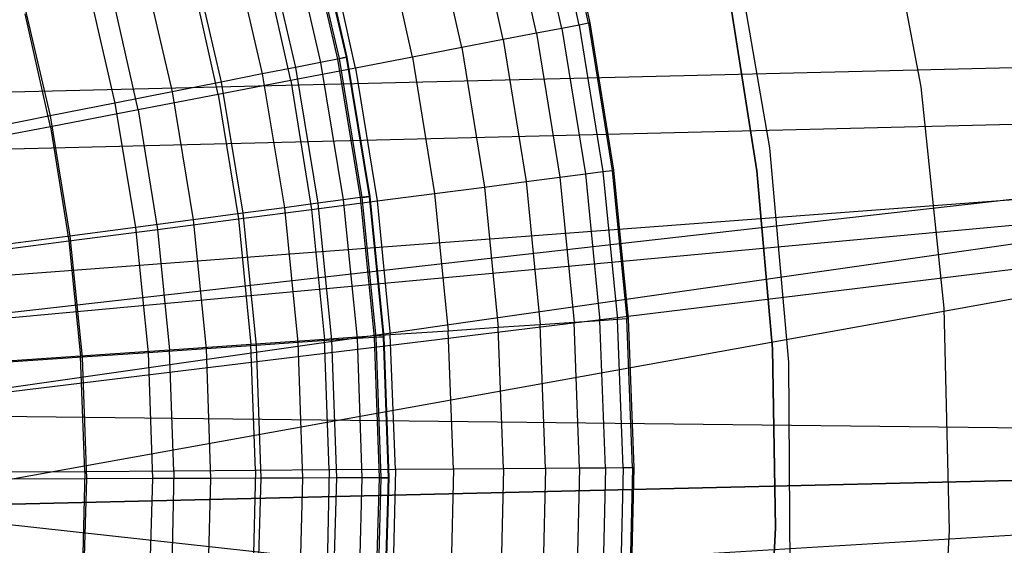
# Model space of a CAD drawing. Extents: x -390 to 397, y -401 to 400.
# Tile 191 of 192: x 2.96 to 9.2, y -381.57 to -378.24. Entities that reach past the tile are written whole.
import ezdxf

# ---------------------------------------------------------------- set-up
doc = ezdxf.new("R2010")
doc.units = 0
doc.header["$LTSCALE"] = 25.4
doc.layers.get('0').update_dxf_attribs({"linetype": 'CONTINUOUS'})

# ---------------------------------------------------------------- blocks, each defined once
blk = doc.blocks.new('FOURTY_ROUND_VII_ZWIS_STL')
at = {"color": 0}
for p, q in [((8.4091, -377.2822, -992), (8.6683, -378.6674, -992)), ((8.4091, -377.2822, -989.9545), (8.6683, -378.6674, -989.9545)), ((8.4091, -377.2822, -992), (8.6683, -378.6674, -992)), ((8.4091, -377.2822, -989.9545), (8.6683, -378.6674, -989.9545)), ((6.5054, -378.2755, -987.0152), (6.2995, -377.3571, -987.0152)), ((6.5054, -378.2755, -987.0152), (6.2995, -377.3571, -987.0152)), ((6.5643, -378.2642, -988.4842), (6.3575, -377.3422, -988.4842)), ((6.5643, -378.2642, -988.4842), (6.3575, -377.3422, -988.4842)), ((6.3652, -377.3402, -989.9545), (6.5721, -378.2627, -989.9545)), ((6.3652, -377.3402, -989.9545), (6.5721, -378.2627, -989.9545)), ((6.2349, -378.3276, -984.088), (6.0326, -377.4255, -984.088)), ((6.2349, -378.3276, -984.088), (6.0326, -377.4255, -984.088)), ((6.3956, -378.2967, -985.5491), (6.1911, -377.3849, -985.5491)), ((6.3956, -378.2967, -985.5491), (6.1911, -377.3849, -985.5491)), ((6.0236, -378.3682, -982.6336), (5.8242, -377.479, -982.6336)), ((6.0236, -378.3682, -982.6336), (5.8242, -377.479, -982.6336)), ((5.7619, -378.4186, -981.1876), (5.5661, -377.5452, -981.1876)), ((5.7619, -378.4186, -981.1876), (5.5661, -377.5452, -981.1876)), ((4.8275, -377.6092, -988.5995), (5.0293, -378.48, -988.5995)), ((4.8275, -377.6092, -988.5995), (5.0293, -378.48, -988.5995)), ((4.8317, -377.6081, -990.0501), (5.0336, -378.4791, -990.0501)), ((4.8317, -377.6081, -990.0501), (5.0336, -378.4791, -990.0501)), ((4.6668, -377.6519, -985.7034), (4.8662, -378.5123, -985.7034)), ((4.6668, -377.6519, -985.7034), (4.8662, -378.5123, -985.7034)), ((4.7725, -377.6238, -987.15), (4.9735, -378.4911, -987.15)), ((4.7725, -377.6238, -987.15), (4.9735, -378.4911, -987.15)), ((4.9863, -378.4885, -991.5), (4.7851, -377.6205, -991.5)), ((4.9863, -378.4885, -991.5), (4.7851, -377.6205, -991.5)), ((5.4502, -378.4785, -979.7521), (5.2586, -377.6241, -979.7521)), ((5.4502, -378.4785, -979.7521), (5.2586, -377.6241, -979.7521)), ((4.5105, -377.6935, -984.2618), (4.7076, -378.5438, -984.2618)), ((4.5105, -377.6935, -984.2618), (4.7076, -378.5438, -984.2618)), ((5.0889, -378.5481, -978.3286), (4.9022, -377.7155, -978.3286)), ((5.0889, -378.5481, -978.3286), (4.9022, -377.7155, -978.3286)), ((7.7123, -379.0542, -992), (7.4799, -377.7104, -992)), ((7.7123, -379.0542, -992), (7.4799, -377.7104, -992)), ((7.7123, -379.0542, -991.5), (7.4799, -377.7104, -991.5)), ((7.7123, -379.0542, -991.5), (7.4799, -377.7104, -991.5)), ((4.3038, -377.7484, -982.827), (4.4978, -378.5854, -982.827)), ((4.3038, -377.7484, -982.827), (4.4978, -378.5854, -982.827)), ((4.047, -377.8167, -981.4009), (4.2371, -378.637, -981.4009)), ((4.047, -377.8167, -981.4009), (4.2371, -378.637, -981.4009)), ((4.6783, -378.6271, -976.919), (4.4972, -377.8194, -976.919)), ((4.6783, -378.6271, -976.919), (4.4972, -377.8194, -976.919)), ((3.7404, -377.8982, -979.9853), (3.926, -378.6987, -979.9853)), ((3.7404, -377.8982, -979.9853), (3.926, -378.6987, -979.9853)), ((4.2191, -378.7154, -975.5251), (4.0442, -377.9356, -975.5251)), ((4.2191, -378.7154, -975.5251), (4.0442, -377.9356, -975.5251)), ((3.3845, -377.9928, -978.5822), (3.5647, -378.7703, -978.5822)), ((3.3845, -377.9928, -978.5822), (3.5647, -378.7703, -978.5822)), ((2.9796, -378.1004, -977.1933), (3.1537, -378.8518, -977.1933)), ((2.9796, -378.1004, -977.1933), (3.1537, -378.8518, -977.1933)), ((3.7117, -378.813, -974.1486), (3.5438, -378.0639, -974.1486)), ((3.7117, -378.813, -974.1486), (3.5438, -378.0639, -974.1486)), ((7.4538, -378.0818, -991.75), (7.63, -379.2002, -991.75)), ((7.63, -379.2002, -992), (7.4538, -378.0818, -992)), ((7.4538, -378.0818, -991.75), (7.63, -379.2002, -991.75)), ((7.63, -379.2002, -992), (7.4538, -378.0818, -992)), ((3.1569, -378.9198, -972.7912), (2.9965, -378.2043, -972.7912)), ((3.1569, -378.9198, -972.7912), (2.9965, -378.2043, -972.7912)), ((6.3956, -378.2967, -985.5491), (6.2349, -378.3276, -984.088)), ((6.3956, -378.2967, -985.5491), (6.2349, -378.3276, -984.088)), ((6.5054, -378.2755, -987.0152), (6.3956, -378.2967, -985.5491)), ((6.5054, -378.2755, -987.0152), (6.3956, -378.2967, -985.5491)), ((6.3956, -378.2967, -985.5491), (6.5441, -379.2192, -985.5491)), ((6.3956, -378.2967, -985.5491), (6.5441, -379.2192, -985.5491)), ((6.5643, -378.2642, -988.4842), (6.5054, -378.2755, -987.0152)), ((6.5643, -378.2642, -988.4842), (6.5054, -378.2755, -987.0152)), ((6.5054, -378.2755, -987.0152), (6.655, -379.2048, -987.0152)), ((6.5054, -378.2755, -987.0152), (6.655, -379.2048, -987.0152)), ((6.5721, -378.2627, -989.9545), (6.5643, -378.2642, -988.4842)), ((6.5721, -378.2627, -989.9545), (6.5643, -378.2642, -988.4842)), ((6.5643, -378.2642, -988.4842), (6.7144, -379.1971, -988.4842)), ((6.5643, -378.2642, -988.4842), (6.7144, -379.1971, -988.4842)), ((6.5721, -378.2627, -989.9545), (6.7223, -379.196, -989.9545)), ((6.5721, -378.2627, -989.9545), (6.7223, -379.196, -989.9545)), ((0.0771, -378.7694, -935.584), (18.6676, -378.313, -935.584)), ((0.0771, -378.7694, -935.584), (18.6676, -378.313, -935.584)), ((1.3015, -380.2781, -935.9264), (18.6676, -378.313, -935.584)), ((1.3015, -380.2781, -935.9264), (18.6676, -378.313, -935.584)), ((1.7189, -380.7416, -935.975), (18.6676, -378.313, -935.584)), ((1.7189, -380.7416, -935.975), (18.6676, -378.313, -935.584)), ((18.6676, -378.313, -935.584), (1.9116, -381.3348, -935.9998)), ((18.6676, -378.313, -935.584), (1.9116, -381.3348, -935.9998)), ((6.2349, -378.3276, -984.088), (6.0236, -378.3682, -982.6336)), ((6.2349, -378.3276, -984.088), (6.0236, -378.3682, -982.6336)), ((6.2349, -378.3276, -984.088), (6.3818, -379.2403, -984.088)), ((6.2349, -378.3276, -984.088), (6.3818, -379.2403, -984.088)), ((5.7619, -378.4186, -981.1876), (5.4502, -378.4785, -979.7521)), ((5.7619, -378.4186, -981.1876), (5.4502, -378.4785, -979.7521)), ((6.0236, -378.3682, -982.6336), (5.7619, -378.4186, -981.1876)), ((6.0236, -378.3682, -982.6336), (5.7619, -378.4186, -981.1876)), ((5.7619, -378.4186, -981.1876), (5.9042, -379.3022, -981.1876)), ((5.7619, -378.4186, -981.1876), (5.9042, -379.3022, -981.1876)), ((6.0236, -378.3682, -982.6336), (6.1684, -379.2679, -982.6336)), ((6.0236, -378.3682, -982.6336), (6.1684, -379.2679, -982.6336)), ((4.9735, -378.4911, -987.15), (4.8662, -378.5123, -985.7034)), ((4.9735, -378.4911, -987.15), (4.8662, -378.5123, -985.7034)), ((5.0293, -378.48, -988.5995), (4.9735, -378.4911, -987.15)), ((5.0293, -378.48, -988.5995), (4.9735, -378.4911, -987.15)), ((4.9735, -378.4911, -987.15), (5.1186, -379.3694, -987.15)), ((4.9735, -378.4911, -987.15), (5.1186, -379.3694, -987.15)), ((4.9863, -378.4885, -991.5), (5.0336, -378.4791, -990.0501)), ((4.9863, -378.4885, -991.5), (5.0336, -378.4791, -990.0501)), ((5.1314, -379.3677, -991.5), (4.9863, -378.4885, -991.5)), ((5.1314, -379.3677, -991.5), (4.9863, -378.4885, -991.5)), ((5.0336, -378.4791, -990.0501), (5.0293, -378.48, -988.5995)), ((5.0336, -378.4791, -990.0501), (5.0293, -378.48, -988.5995)), ((5.0293, -378.48, -988.5995), (5.175, -379.3619, -988.5995)), ((5.0293, -378.48, -988.5995), (5.175, -379.3619, -988.5995)), ((5.0336, -378.4791, -990.0501), (5.1793, -379.3613, -990.0501)), ((5.0336, -378.4791, -990.0501), (5.1793, -379.3613, -990.0501)), ((5.4502, -378.4785, -979.7521), (5.0889, -378.5481, -978.3286)), ((5.4502, -378.4785, -979.7521), (5.0889, -378.5481, -978.3286)), ((5.4502, -378.4785, -979.7521), (5.5894, -379.3431, -979.7521)), ((5.4502, -378.4785, -979.7521), (5.5894, -379.3431, -979.7521)), ((4.7076, -378.5438, -984.2618), (4.4978, -378.5854, -982.827)), ((4.7076, -378.5438, -984.2618), (4.4978, -378.5854, -982.827)), ((5.0889, -378.5481, -978.3286), (4.6783, -378.6271, -976.919)), ((5.0889, -378.5481, -978.3286), (4.6783, -378.6271, -976.919)), ((4.8662, -378.5123, -985.7034), (4.7076, -378.5438, -984.2618)), ((4.8662, -378.5123, -985.7034), (4.7076, -378.5438, -984.2618)), ((4.7076, -378.5438, -984.2618), (4.8498, -379.4049, -984.2618)), ((4.7076, -378.5438, -984.2618), (4.8498, -379.4049, -984.2618)), ((4.8662, -378.5123, -985.7034), (5.0101, -379.3837, -985.7034)), ((4.8662, -378.5123, -985.7034), (5.0101, -379.3837, -985.7034)), ((5.0889, -378.5481, -978.3286), (5.2245, -379.3905, -978.3286)), ((5.0889, -378.5481, -978.3286), (5.2245, -379.3905, -978.3286)), ((4.4978, -378.5854, -982.827), (4.2371, -378.637, -981.4009)), ((4.4978, -378.5854, -982.827), (4.2371, -378.637, -981.4009)), ((4.4978, -378.5854, -982.827), (4.6377, -379.433, -982.827)), ((4.4978, -378.5854, -982.827), (4.6377, -379.433, -982.827)), ((18.6853, -378.6741, -934.1234), (0.0771, -379.1309, -934.1234)), ((18.6853, -378.6741, -934.1234), (0.0771, -379.1309, -934.1234)), ((18.6853, -378.6741, -934.1234), (0.7317, -380.0244, -934.3644)), ((18.6853, -378.6741, -934.1234), (0.7317, -380.0244, -934.3644)), ((1.3015, -380.2781, -934.4105), (18.6853, -378.6741, -934.1234)), ((1.3015, -380.2781, -934.4105), (18.6853, -378.6741, -934.1234)), ((1.7189, -380.7416, -934.4697), (18.6853, -378.6741, -934.1234)), ((1.7189, -380.7416, -934.4697), (18.6853, -378.6741, -934.1234)), ((4.2371, -378.637, -981.4009), (3.926, -378.6987, -979.9853)), ((4.2371, -378.637, -981.4009), (3.926, -378.6987, -979.9853)), ((4.6783, -378.6271, -976.919), (4.2191, -378.7154, -975.5251)), ((4.6783, -378.6271, -976.919), (4.2191, -378.7154, -975.5251)), ((4.2371, -378.637, -981.4009), (4.3743, -379.4679, -981.4009)), ((4.2371, -378.637, -981.4009), (4.3743, -379.4679, -981.4009)), ((4.6783, -378.6271, -976.919), (4.8099, -379.4443, -976.919)), ((4.6783, -378.6271, -976.919), (4.8099, -379.4443, -976.919)), ((8.6683, -378.6674, -992), (8.8153, -380.0691, -992)), ((8.6683, -378.6674, -989.9545), (8.6683, -378.6674, -992)), ((8.6683, -378.6674, -989.9545), (8.8153, -380.0691, -989.9545)), ((8.6683, -378.6674, -992), (8.8153, -380.0691, -992)), ((8.6683, -378.6674, -989.9545), (8.6683, -378.6674, -992)), ((8.6683, -378.6674, -989.9545), (8.8153, -380.0691, -989.9545)), ((3.926, -378.6987, -979.9853), (3.5647, -378.7703, -978.5822)), ((3.926, -378.6987, -979.9853), (3.5647, -378.7703, -978.5822)), ((4.2191, -378.7154, -975.5251), (3.7117, -378.813, -974.1486)), ((4.2191, -378.7154, -975.5251), (3.7117, -378.813, -974.1486)), ((3.926, -378.6987, -979.9853), (4.0598, -379.5095, -979.9853)), ((3.926, -378.6987, -979.9853), (4.0598, -379.5095, -979.9853)), ((4.2191, -378.7154, -975.5251), (4.3461, -379.5045, -975.5251)), ((4.2191, -378.7154, -975.5251), (4.3461, -379.5045, -975.5251)), ((3.5647, -378.7703, -978.5822), (3.1537, -378.8518, -977.1933)), ((3.5647, -378.7703, -978.5822), (3.1537, -378.8518, -977.1933)), ((3.5647, -378.7703, -978.5822), (3.6947, -379.5578, -978.5822)), ((3.5647, -378.7703, -978.5822), (3.6947, -379.5578, -978.5822)), ((3.1537, -378.8518, -977.1933), (2.6937, -378.943, -975.8206)), ((3.1537, -378.8518, -977.1933), (2.6937, -378.943, -975.8206)), ((3.1537, -378.8518, -977.1933), (3.2794, -379.6128, -977.1933)), ((3.1537, -378.8518, -977.1933), (3.2794, -379.6128, -977.1933)), ((3.7117, -378.813, -974.1486), (3.1569, -378.9198, -972.7912)), ((3.7117, -378.813, -974.1486), (3.1569, -378.9198, -972.7912)), ((3.7117, -378.813, -974.1486), (3.8337, -379.571, -974.1486)), ((3.7117, -378.813, -974.1486), (3.8337, -379.571, -974.1486)), ((3.1569, -378.9198, -972.7912), (2.5553, -379.0356, -971.4547)), ((3.1569, -378.9198, -972.7912), (2.5553, -379.0356, -971.4547)), ((3.1569, -378.9198, -972.7912), (3.2734, -379.6438, -972.7912)), ((3.1569, -378.9198, -972.7912), (3.2734, -379.6438, -972.7912)), ((7.8329, -380.4126, -992), (7.7123, -379.0542, -992)), ((7.7123, -379.0542, -992), (7.7123, -379.0542, -991.5)), ((7.7123, -379.0542, -992), (7.7123, -379.0542, -991.5)), ((7.8329, -380.4126, -992), (7.7123, -379.0542, -992)), ((7.8329, -380.4126, -991.5), (7.7123, -379.0542, -991.5)), ((7.8329, -380.4126, -991.5), (7.7123, -379.0542, -991.5)), ((6.3818, -379.2403, -984.088), (6.5441, -379.2192, -985.5491)), ((6.3818, -379.2403, -984.088), (6.5441, -379.2192, -985.5491)), ((6.5441, -379.2192, -985.5491), (6.655, -379.2048, -987.0152)), ((6.5441, -379.2192, -985.5491), (6.655, -379.2048, -987.0152)), ((6.5441, -379.2192, -985.5491), (6.636, -380.1491, -985.5491)), ((6.5441, -379.2192, -985.5491), (6.636, -380.1491, -985.5491)), ((6.655, -379.2048, -987.0152), (6.7144, -379.1971, -988.4842)), ((6.655, -379.2048, -987.0152), (6.7144, -379.1971, -988.4842)), ((6.655, -379.2048, -987.0152), (6.7476, -380.1415, -987.0152)), ((6.655, -379.2048, -987.0152), (6.7476, -380.1415, -987.0152)), ((6.7144, -379.1971, -988.4842), (6.7223, -379.196, -989.9545)), ((6.7144, -379.1971, -988.4842), (6.7223, -379.196, -989.9545)), ((6.7144, -379.1971, -988.4842), (6.8074, -380.1374, -988.4842)), ((6.7144, -379.1971, -988.4842), (6.8074, -380.1374, -988.4842)), ((6.7223, -379.196, -989.9545), (6.8154, -380.1368, -989.9545)), ((6.7223, -379.196, -989.9545), (6.8154, -380.1368, -989.9545)), ((7.63, -379.2002, -991.75), (7.63, -379.2002, -992)), ((7.63, -379.2002, -991.75), (7.7285, -380.328, -991.75)), ((7.7285, -380.328, -992), (7.63, -379.2002, -992)), ((7.63, -379.2002, -991.75), (7.63, -379.2002, -992)), ((7.63, -379.2002, -991.75), (7.7285, -380.328, -991.75)), ((7.7285, -380.328, -992), (7.63, -379.2002, -992)), ((5.9042, -379.3022, -981.1876), (6.1684, -379.2679, -982.6336)), ((5.9042, -379.3022, -981.1876), (6.1684, -379.2679, -982.6336)), ((6.1684, -379.2679, -982.6336), (6.3818, -379.2403, -984.088)), ((6.1684, -379.2679, -982.6336), (6.3818, -379.2403, -984.088)), ((6.1684, -379.2679, -982.6336), (6.2581, -380.1748, -982.6336)), ((6.1684, -379.2679, -982.6336), (6.2581, -380.1748, -982.6336)), ((6.3818, -379.2403, -984.088), (6.4728, -380.1602, -984.088)), ((6.3818, -379.2403, -984.088), (6.4728, -380.1602, -984.088)), ((5.175, -379.3619, -988.5995), (5.1186, -379.3694, -987.15)), ((5.175, -379.3619, -988.5995), (5.1186, -379.3694, -987.15)), ((5.1314, -379.3677, -991.5), (5.1793, -379.3613, -990.0501)), ((5.1314, -379.3677, -991.5), (5.1793, -379.3613, -990.0501)), ((5.1793, -379.3613, -990.0501), (5.175, -379.3619, -988.5995)), ((5.1793, -379.3613, -990.0501), (5.175, -379.3619, -988.5995)), ((5.175, -379.3619, -988.5995), (5.2638, -380.2513, -988.5995)), ((5.175, -379.3619, -988.5995), (5.2638, -380.2513, -988.5995)), ((5.1793, -379.3613, -990.0501), (5.2681, -380.2511, -990.0501)), ((5.1793, -379.3613, -990.0501), (5.2681, -380.2511, -990.0501)), ((5.2245, -379.3905, -978.3286), (5.5894, -379.3431, -979.7521)), ((5.2245, -379.3905, -978.3286), (5.5894, -379.3431, -979.7521)), ((5.5894, -379.3431, -979.7521), (5.9042, -379.3022, -981.1876)), ((5.5894, -379.3431, -979.7521), (5.9042, -379.3022, -981.1876)), ((5.5894, -379.3431, -979.7521), (5.6756, -380.2146, -979.7521)), ((5.5894, -379.3431, -979.7521), (5.6756, -380.2146, -979.7521)), ((5.9042, -379.3022, -981.1876), (5.9923, -380.193, -981.1876)), ((5.9042, -379.3022, -981.1876), (5.9923, -380.193, -981.1876)), ((4.8498, -379.4049, -984.2618), (4.6377, -379.433, -982.827)), ((4.8498, -379.4049, -984.2618), (4.6377, -379.433, -982.827)), ((4.8099, -379.4443, -976.919), (5.2245, -379.3905, -978.3286)), ((4.8099, -379.4443, -976.919), (5.2245, -379.3905, -978.3286)), ((5.0101, -379.3837, -985.7034), (4.8498, -379.4049, -984.2618)), ((5.0101, -379.3837, -985.7034), (4.8498, -379.4049, -984.2618)), ((4.8498, -379.4049, -984.2618), (4.9365, -380.2735, -984.2618)), ((4.8498, -379.4049, -984.2618), (4.9365, -380.2735, -984.2618)), ((5.1186, -379.3694, -987.15), (5.0101, -379.3837, -985.7034)), ((5.1186, -379.3694, -987.15), (5.0101, -379.3837, -985.7034)), ((5.0101, -379.3837, -985.7034), (5.0979, -380.2626, -985.7034)), ((5.0101, -379.3837, -985.7034), (5.0979, -380.2626, -985.7034)), ((5.1186, -379.3694, -987.15), (5.207, -380.2552, -987.15)), ((5.1186, -379.3694, -987.15), (5.207, -380.2552, -987.15)), ((5.22, -380.2543, -991.5), (5.1314, -379.3677, -991.5)), ((5.22, -380.2543, -991.5), (5.1314, -379.3677, -991.5)), ((5.2245, -379.3905, -978.3286), (5.3085, -380.2396, -978.3286)), ((5.2245, -379.3905, -978.3286), (5.3085, -380.2396, -978.3286)), ((4.3743, -379.4679, -981.4009), (4.0598, -379.5095, -979.9853)), ((4.3743, -379.4679, -981.4009), (4.0598, -379.5095, -979.9853)), ((4.3461, -379.5045, -975.5251), (4.8099, -379.4443, -976.919)), ((4.3461, -379.5045, -975.5251), (4.8099, -379.4443, -976.919)), ((4.6377, -379.433, -982.827), (4.3743, -379.4679, -981.4009)), ((4.6377, -379.433, -982.827), (4.3743, -379.4679, -981.4009)), ((4.3743, -379.4679, -981.4009), (4.458, -380.3058, -981.4009)), ((4.3743, -379.4679, -981.4009), (4.458, -380.3058, -981.4009)), ((4.6377, -379.433, -982.827), (4.7231, -380.2879, -982.827)), ((4.6377, -379.433, -982.827), (4.7231, -380.2879, -982.827)), ((4.8099, -379.4443, -976.919), (4.8913, -380.268, -976.919)), ((4.8099, -379.4443, -976.919), (4.8913, -380.268, -976.919)), ((4.0598, -379.5095, -979.9853), (3.6947, -379.5578, -978.5822)), ((4.0598, -379.5095, -979.9853), (3.6947, -379.5578, -978.5822)), ((3.8337, -379.571, -974.1486), (4.3461, -379.5045, -975.5251)), ((3.8337, -379.571, -974.1486), (4.3461, -379.5045, -975.5251)), ((4.0598, -379.5095, -979.9853), (4.1415, -380.3272, -979.9853)), ((4.0598, -379.5095, -979.9853), (4.1415, -380.3272, -979.9853)), ((4.3461, -379.5045, -975.5251), (4.4248, -380.2999, -975.5251)), ((4.3461, -379.5045, -975.5251), (4.4248, -380.2999, -975.5251)), ((3.2794, -379.6128, -977.1933), (2.8145, -379.6743, -975.8206)), ((3.2794, -379.6128, -977.1933), (2.8145, -379.6743, -975.8206)), ((3.2734, -379.6438, -972.7912), (3.8337, -379.571, -974.1486)), ((3.2734, -379.6438, -972.7912), (3.8337, -379.571, -974.1486)), ((3.6947, -379.5578, -978.5822), (3.2794, -379.6128, -977.1933)), ((3.6947, -379.5578, -978.5822), (3.2794, -379.6128, -977.1933)), ((3.2794, -379.6128, -977.1933), (3.356, -380.3802, -977.1933)), ((3.2794, -379.6128, -977.1933), (3.356, -380.3802, -977.1933)), ((3.6947, -379.5578, -978.5822), (3.774, -380.352, -978.5822)), ((3.6947, -379.5578, -978.5822), (3.774, -380.352, -978.5822)), ((3.8337, -379.571, -974.1486), (3.9093, -380.335, -974.1486)), ((3.8337, -379.571, -974.1486), (3.9093, -380.335, -974.1486)), ((2.6659, -379.7226, -971.4547), (3.2734, -379.6438, -972.7912)), ((2.6659, -379.7226, -971.4547), (3.2734, -379.6438, -972.7912)), ((3.2734, -379.6438, -972.7912), (3.3456, -380.3734, -972.7912)), ((3.2734, -379.6438, -972.7912), (3.3456, -380.3734, -972.7912)), ((8.8153, -380.0691, -992), (8.8489, -381.478, -992)), ((8.8153, -380.0691, -989.9545), (8.8153, -380.0691, -992)), ((8.8153, -380.0691, -989.9545), (8.8489, -381.478, -989.9545)), ((8.8153, -380.0691, -992), (8.8489, -381.478, -992)), ((8.8153, -380.0691, -989.9545), (8.8153, -380.0691, -992)), ((8.8153, -380.0691, -989.9545), (8.8489, -381.478, -989.9545)), ((6.2581, -380.1748, -982.6336), (5.9923, -380.193, -981.1876)), ((6.2581, -380.1748, -982.6336), (5.9923, -380.193, -981.1876)), ((6.4728, -380.1602, -984.088), (6.2581, -380.1748, -982.6336)), ((6.4728, -380.1602, -984.088), (6.2581, -380.1748, -982.6336)), ((6.2924, -381.0855, -982.6336), (6.2581, -380.1748, -982.6336)), ((6.2924, -381.0855, -982.6336), (6.2581, -380.1748, -982.6336)), ((6.636, -380.1491, -985.5491), (6.4728, -380.1602, -984.088)), ((6.636, -380.1491, -985.5491), (6.4728, -380.1602, -984.088)), ((6.5075, -381.084, -984.088), (6.4728, -380.1602, -984.088)), ((6.5075, -381.084, -984.088), (6.4728, -380.1602, -984.088)), ((6.7476, -380.1415, -987.0152), (6.636, -380.1491, -985.5491)), ((6.7476, -380.1415, -987.0152), (6.636, -380.1491, -985.5491)), ((6.6711, -381.0828, -985.5491), (6.636, -380.1491, -985.5491)), ((6.6711, -381.0828, -985.5491), (6.636, -380.1491, -985.5491)), ((6.8074, -380.1374, -988.4842), (6.7476, -380.1415, -987.0152)), ((6.8074, -380.1374, -988.4842), (6.7476, -380.1415, -987.0152)), ((6.783, -381.082, -987.0152), (6.7476, -380.1415, -987.0152)), ((6.783, -381.082, -987.0152), (6.7476, -380.1415, -987.0152)), ((6.8154, -380.1368, -989.9545), (6.8074, -380.1374, -988.4842)), ((6.8154, -380.1368, -989.9545), (6.8074, -380.1374, -988.4842)), ((6.8429, -381.0816, -988.4842), (6.8074, -380.1374, -988.4842)), ((6.8429, -381.0816, -988.4842), (6.8074, -380.1374, -988.4842)), ((6.8154, -380.1368, -989.9545), (6.8509, -381.0816, -989.9545)), ((6.8154, -380.1368, -989.9545), (6.8509, -381.0816, -989.9545)), ((5.6756, -380.2146, -979.7521), (5.3085, -380.2396, -978.3286)), ((5.6756, -380.2146, -979.7521), (5.3085, -380.2396, -978.3286)), ((5.9923, -380.193, -981.1876), (5.6756, -380.2146, -979.7521)), ((5.9923, -380.193, -981.1876), (5.6756, -380.2146, -979.7521)), ((5.7085, -381.0897, -979.7521), (5.6756, -380.2146, -979.7521)), ((5.7085, -381.0897, -979.7521), (5.6756, -380.2146, -979.7521)), ((6.0259, -381.0874, -981.1876), (5.9923, -380.193, -981.1876)), ((6.0259, -381.0874, -981.1876), (5.9923, -380.193, -981.1876)), ((4.8913, -380.268, -976.919), (4.4248, -380.2999, -975.5251)), ((4.8913, -380.268, -976.919), (4.4248, -380.2999, -975.5251)), ((4.7231, -380.2879, -982.827), (4.458, -380.3058, -981.4009)), ((4.7231, -380.2879, -982.827), (4.458, -380.3058, -981.4009)), ((4.9365, -380.2735, -984.2618), (4.7231, -380.2879, -982.827)), ((4.9365, -380.2735, -984.2618), (4.7231, -380.2879, -982.827)), ((4.7231, -380.2879, -982.827), (4.7535, -381.1465, -982.827)), ((4.7231, -380.2879, -982.827), (4.7535, -381.1465, -982.827)), ((5.3085, -380.2396, -978.3286), (4.8913, -380.268, -976.919)), ((5.3085, -380.2396, -978.3286), (4.8913, -380.268, -976.919)), ((4.9224, -381.0952, -976.919), (4.8913, -380.268, -976.919)), ((4.9224, -381.0952, -976.919), (4.8913, -380.268, -976.919)), ((5.0979, -380.2626, -985.7034), (4.9365, -380.2735, -984.2618)), ((5.0979, -380.2626, -985.7034), (4.9365, -380.2735, -984.2618)), ((4.9365, -380.2735, -984.2618), (4.9674, -381.1458, -984.2618)), ((4.9365, -380.2735, -984.2618), (4.9674, -381.1458, -984.2618)), ((5.207, -380.2552, -987.15), (5.0979, -380.2626, -985.7034)), ((5.207, -380.2552, -987.15), (5.0979, -380.2626, -985.7034)), ((5.0979, -380.2626, -985.7034), (5.1291, -381.1452, -985.7034)), ((5.0979, -380.2626, -985.7034), (5.1291, -381.1452, -985.7034)), ((5.2638, -380.2513, -988.5995), (5.207, -380.2552, -987.15)), ((5.2638, -380.2513, -988.5995), (5.207, -380.2552, -987.15)), ((5.207, -380.2552, -987.15), (5.2385, -381.1448, -987.15)), ((5.207, -380.2552, -987.15), (5.2385, -381.1448, -987.15)), ((5.22, -380.2543, -991.5), (5.2681, -380.2511, -990.0501)), ((5.22, -380.2543, -991.5), (5.2681, -380.2511, -990.0501)), ((5.2515, -381.1448, -991.5), (5.22, -380.2543, -991.5)), ((5.2515, -381.1448, -991.5), (5.22, -380.2543, -991.5)), ((5.2681, -380.2511, -990.0501), (5.2638, -380.2513, -988.5995)), ((5.2681, -380.2511, -990.0501), (5.2638, -380.2513, -988.5995)), ((5.2638, -380.2513, -988.5995), (5.2954, -381.1447, -988.5995)), ((5.2638, -380.2513, -988.5995), (5.2954, -381.1447, -988.5995)), ((5.2681, -380.2511, -990.0501), (5.2998, -381.1447, -990.0501)), ((5.2681, -380.2511, -990.0501), (5.2998, -381.1447, -990.0501)), ((5.3405, -381.0923, -978.3286), (5.3085, -380.2396, -978.3286)), ((5.3405, -381.0923, -978.3286), (5.3085, -380.2396, -978.3286)), ((3.9093, -380.335, -974.1486), (3.3456, -380.3734, -972.7912)), ((3.9093, -380.335, -974.1486), (3.3456, -380.3734, -972.7912)), ((3.774, -380.352, -978.5822), (3.356, -380.3802, -977.1933)), ((3.774, -380.352, -978.5822), (3.356, -380.3802, -977.1933)), ((4.1415, -380.3272, -979.9853), (3.774, -380.352, -978.5822)), ((4.1415, -380.3272, -979.9853), (3.774, -380.352, -978.5822)), ((3.774, -380.352, -978.5822), (3.8022, -381.1497, -978.5822)), ((3.774, -380.352, -978.5822), (3.8022, -381.1497, -978.5822)), ((4.4248, -380.2999, -975.5251), (3.9093, -380.335, -974.1486)), ((4.4248, -380.2999, -975.5251), (3.9093, -380.335, -974.1486)), ((3.9381, -381.1022, -974.1486), (3.9093, -380.335, -974.1486)), ((3.9381, -381.1022, -974.1486), (3.9093, -380.335, -974.1486)), ((4.458, -380.3058, -981.4009), (4.1415, -380.3272, -979.9853)), ((4.458, -380.3058, -981.4009), (4.1415, -380.3272, -979.9853)), ((4.1415, -380.3272, -979.9853), (4.1706, -381.1484, -979.9853)), ((4.1415, -380.3272, -979.9853), (4.1706, -381.1484, -979.9853)), ((4.4548, -381.0985, -975.5251), (4.4248, -380.2999, -975.5251)), ((4.4548, -381.0985, -975.5251), (4.4248, -380.2999, -975.5251)), ((4.458, -380.3058, -981.4009), (4.4878, -381.1474, -981.4009)), ((4.458, -380.3058, -981.4009), (4.4878, -381.1474, -981.4009)), ((7.7285, -380.328, -991.75), (7.7285, -380.328, -992)), ((7.7285, -380.328, -991.75), (7.7491, -381.46, -991.75)), ((7.7491, -381.46, -992), (7.7285, -380.328, -992)), ((7.7285, -380.328, -991.75), (7.7285, -380.328, -992)), ((7.7285, -380.328, -991.75), (7.7491, -381.46, -991.75)), ((7.7491, -381.46, -992), (7.7285, -380.328, -992)), ((3.3456, -380.3734, -972.7912), (2.7344, -380.4151, -971.4547)), ((3.3456, -380.3734, -972.7912), (2.7344, -380.4151, -971.4547)), ((3.356, -380.3802, -977.1933), (2.8881, -380.4119, -975.8206)), ((3.356, -380.3802, -977.1933), (2.8881, -380.4119, -975.8206)), ((3.3732, -381.1062, -972.7912), (3.3456, -380.3734, -972.7912)), ((3.3732, -381.1062, -972.7912), (3.3456, -380.3734, -972.7912)), ((3.356, -380.3802, -977.1933), (3.3833, -381.1511, -977.1933)), ((3.356, -380.3802, -977.1933), (3.3833, -381.1511, -977.1933)), ((7.8409, -381.7763, -992), (7.8329, -380.4126, -992)), ((7.8329, -380.4126, -992), (7.8329, -380.4126, -991.5)), ((7.8329, -380.4126, -992), (7.8329, -380.4126, -991.5)), ((7.8409, -381.7763, -992), (7.8329, -380.4126, -992)), ((7.8409, -381.7763, -991.5), (7.8329, -380.4126, -991.5)), ((7.8409, -381.7763, -991.5), (7.8329, -380.4126, -991.5)), ((1.7189, -380.7416, -934.4697), (18.7965, -380.9365, -934.5)), ((1.7189, -380.7416, -934.4697), (18.7965, -380.9365, -934.5)), ((18.7965, -380.9365, -936), (1.8465, -381.9552, -935.9813)), ((18.7965, -380.9365, -936), (1.8465, -381.9552, -935.9813)), ((18.7965, -380.9365, -936), (1.9116, -381.3348, -935.9998)), ((18.7965, -380.9365, -936), (1.9116, -381.3348, -935.9998)), ((1.9116, -381.3348, -934.4998), (18.7965, -380.9365, -934.5)), ((1.9116, -381.3348, -934.4998), (18.7965, -380.9365, -934.5)), ((3.3732, -381.1062, -972.7912), (2.7605, -381.1105, -971.4547)), ((3.3732, -381.1062, -972.7912), (2.7605, -381.1105, -971.4547)), ((3.3732, -381.1062, -972.7912), (3.356, -381.8393, -972.7912)), ((3.3732, -381.1062, -972.7912), (3.356, -381.8393, -972.7912)), ((3.9381, -381.1022, -974.1486), (3.3732, -381.1062, -972.7912)), ((3.9381, -381.1022, -974.1486), (3.3732, -381.1062, -972.7912)), ((3.9381, -381.1022, -974.1486), (3.9202, -381.8697, -974.1486)), ((3.9381, -381.1022, -974.1486), (3.9202, -381.8697, -974.1486)), ((4.4548, -381.0985, -975.5251), (3.9381, -381.1022, -974.1486)), ((4.4548, -381.0985, -975.5251), (3.9381, -381.1022, -974.1486)), ((4.4548, -381.0985, -975.5251), (4.4361, -381.8976, -975.5251)), ((4.4548, -381.0985, -975.5251), (4.4361, -381.8976, -975.5251)), ((4.9224, -381.0952, -976.919), (4.4548, -381.0985, -975.5251)), ((4.9224, -381.0952, -976.919), (4.4548, -381.0985, -975.5251)), ((4.9224, -381.0952, -976.919), (4.9031, -381.9228, -976.919)), ((4.9224, -381.0952, -976.919), (4.9031, -381.9228, -976.919)), ((5.3405, -381.0923, -978.3286), (4.9224, -381.0952, -976.919)), ((5.3405, -381.0923, -978.3286), (4.9224, -381.0952, -976.919)), ((5.3405, -381.0923, -978.3286), (5.3205, -381.9453, -978.3286)), ((5.3405, -381.0923, -978.3286), (5.3205, -381.9453, -978.3286)), ((5.7085, -381.0897, -979.7521), (5.3405, -381.0923, -978.3286)), ((5.7085, -381.0897, -979.7521), (5.3405, -381.0923, -978.3286)), ((5.7085, -381.0897, -979.7521), (5.688, -381.9651, -979.7521)), ((5.7085, -381.0897, -979.7521), (5.688, -381.9651, -979.7521)), ((6.0259, -381.0874, -981.1876), (5.7085, -381.0897, -979.7521)), ((6.0259, -381.0874, -981.1876), (5.7085, -381.0897, -979.7521)), ((6.0259, -381.0874, -981.1876), (6.005, -381.9822, -981.1876)), ((6.0259, -381.0874, -981.1876), (6.005, -381.9822, -981.1876)), ((6.2924, -381.0855, -982.6336), (6.0259, -381.0874, -981.1876)), ((6.2924, -381.0855, -982.6336), (6.0259, -381.0874, -981.1876)), ((6.2924, -381.0855, -982.6336), (6.271, -381.9966, -982.6336)), ((6.2924, -381.0855, -982.6336), (6.271, -381.9966, -982.6336)), ((6.5075, -381.084, -984.088), (6.2924, -381.0855, -982.6336)), ((6.5075, -381.084, -984.088), (6.2924, -381.0855, -982.6336)), ((6.5075, -381.084, -984.088), (6.4859, -382.0082, -984.088)), ((6.5075, -381.084, -984.088), (6.4859, -382.0082, -984.088)), ((6.6711, -381.0828, -985.5491), (6.5075, -381.084, -984.088)), ((6.6711, -381.0828, -985.5491), (6.5075, -381.084, -984.088)), ((6.6711, -381.0828, -985.5491), (6.6493, -382.017, -985.5491)), ((6.6711, -381.0828, -985.5491), (6.6493, -382.017, -985.5491)), ((6.783, -381.082, -987.0152), (6.6711, -381.0828, -985.5491)), ((6.783, -381.082, -987.0152), (6.6711, -381.0828, -985.5491)), ((6.783, -381.082, -987.0152), (6.761, -382.023, -987.0152)), ((6.783, -381.082, -987.0152), (6.761, -382.023, -987.0152)), ((6.8429, -381.0816, -988.4842), (6.783, -381.082, -987.0152)), ((6.8429, -381.0816, -988.4842), (6.783, -381.082, -987.0152)), ((6.8429, -381.0816, -988.4842), (6.8208, -382.0262, -988.4842)), ((6.8429, -381.0816, -988.4842), (6.8208, -382.0262, -988.4842)), ((6.8509, -381.0816, -989.9545), (6.8288, -382.0267, -989.9545)), ((6.8509, -381.0816, -989.9545), (6.8288, -382.0267, -989.9545)), ((6.8509, -381.0816, -989.9545), (6.8429, -381.0816, -988.4842)), ((6.8509, -381.0816, -989.9545), (6.8429, -381.0816, -988.4842)), ((3.3833, -381.1511, -977.1933), (2.9144, -381.1526, -975.8206)), ((3.3833, -381.1511, -977.1933), (2.9144, -381.1526, -975.8206)), ((3.3833, -381.1511, -977.1933), (3.3612, -381.922, -977.1933)), ((3.3833, -381.1511, -977.1933), (3.3612, -381.922, -977.1933)), ((3.8022, -381.1497, -978.5822), (3.3833, -381.1511, -977.1933)), ((3.8022, -381.1497, -978.5822), (3.3833, -381.1511, -977.1933)), ((3.8022, -381.1497, -978.5822), (3.7793, -381.9475, -978.5822)), ((3.8022, -381.1497, -978.5822), (3.7793, -381.9475, -978.5822)), ((4.1706, -381.1484, -979.9853), (3.8022, -381.1497, -978.5822)), ((4.1706, -381.1484, -979.9853), (3.8022, -381.1497, -978.5822)), ((4.1706, -381.1484, -979.9853), (4.147, -381.9698, -979.9853)), ((4.1706, -381.1484, -979.9853), (4.147, -381.9698, -979.9853)), ((4.4878, -381.1474, -981.4009), (4.1706, -381.1484, -979.9853)), ((4.4878, -381.1474, -981.4009), (4.1706, -381.1484, -979.9853)), ((4.4878, -381.1474, -981.4009), (4.4636, -381.9891, -981.4009)), ((4.4878, -381.1474, -981.4009), (4.4636, -381.9891, -981.4009)), ((4.7535, -381.1465, -982.827), (4.4878, -381.1474, -981.4009)), ((4.7535, -381.1465, -982.827), (4.4878, -381.1474, -981.4009)), ((4.7535, -381.1465, -982.827), (4.7289, -382.0052, -982.827)), ((4.7535, -381.1465, -982.827), (4.7289, -382.0052, -982.827)), ((4.9674, -381.1458, -984.2618), (4.7535, -381.1465, -982.827)), ((4.9674, -381.1458, -984.2618), (4.7535, -381.1465, -982.827)), ((4.9674, -381.1458, -984.2618), (4.9423, -382.0182, -984.2618)), ((4.9674, -381.1458, -984.2618), (4.9423, -382.0182, -984.2618)), ((5.1291, -381.1452, -985.7034), (4.9674, -381.1458, -984.2618)), ((5.1291, -381.1452, -985.7034), (4.9674, -381.1458, -984.2618)), ((5.1291, -381.1452, -985.7034), (5.1038, -382.0281, -985.7034)), ((5.1291, -381.1452, -985.7034), (5.1038, -382.0281, -985.7034)), ((5.2385, -381.1448, -987.15), (5.1291, -381.1452, -985.7034)), ((5.2385, -381.1448, -987.15), (5.1291, -381.1452, -985.7034)), ((5.2385, -381.1448, -987.15), (5.213, -382.0347, -987.15)), ((5.2385, -381.1448, -987.15), (5.213, -382.0347, -987.15)), ((5.2259, -382.0355, -991.5), (5.2515, -381.1448, -991.5)), ((5.2259, -382.0355, -991.5), (5.2515, -381.1448, -991.5)), ((5.2954, -381.1447, -988.5995), (5.2385, -381.1448, -987.15)), ((5.2954, -381.1447, -988.5995), (5.2385, -381.1448, -987.15)), ((5.2515, -381.1448, -991.5), (5.2998, -381.1447, -990.0501)), ((5.2515, -381.1448, -991.5), (5.2998, -381.1447, -990.0501)), ((5.2954, -381.1447, -988.5995), (5.2698, -382.0381, -988.5995)), ((5.2954, -381.1447, -988.5995), (5.2698, -382.0381, -988.5995)), ((5.2998, -381.1447, -990.0501), (5.2741, -382.0384, -990.0501)), ((5.2998, -381.1447, -990.0501), (5.2741, -382.0384, -990.0501)), ((5.2998, -381.1447, -990.0501), (5.2954, -381.1447, -988.5995)), ((5.2998, -381.1447, -990.0501), (5.2954, -381.1447, -988.5995)), ((18.9076, -383.199, -934.1234), (1.9116, -381.3348, -934.4998)), ((18.9076, -383.199, -934.1234), (1.9116, -381.3348, -934.4998)), ((7.7491, -381.46, -991.75), (7.6915, -382.5906, -991.75)), ((7.6915, -382.5906, -992), (7.7491, -381.46, -992)), ((7.7491, -381.46, -991.75), (7.6915, -382.5906, -991.75)), ((7.6915, -382.5906, -992), (7.7491, -381.46, -992)), ((7.7491, -381.46, -991.75), (7.7491, -381.46, -992)), ((7.7491, -381.46, -991.75), (7.7491, -381.46, -992)), ((8.8489, -381.478, -992), (8.7691, -382.885, -992)), ((8.8489, -381.478, -989.9545), (8.7691, -382.885, -989.9545)), ((8.8489, -381.478, -992), (8.7691, -382.885, -992)), ((8.8489, -381.478, -989.9545), (8.7691, -382.885, -989.9545)), ((8.8489, -381.478, -989.9545), (8.8489, -381.478, -992)), ((8.8489, -381.478, -989.9545), (8.8489, -381.478, -992))]:
    blk.add_line(p, q, dxfattribs=at)

msp = doc.modelspace()

# ---------------------------------------------------------------- block references
at = {"color": 250}
msp.add_blockref('FOURTY_ROUND_VII_ZWIS_STL', (0, 0), dxfattribs=at)

doc.saveas('drawing.dxf')
